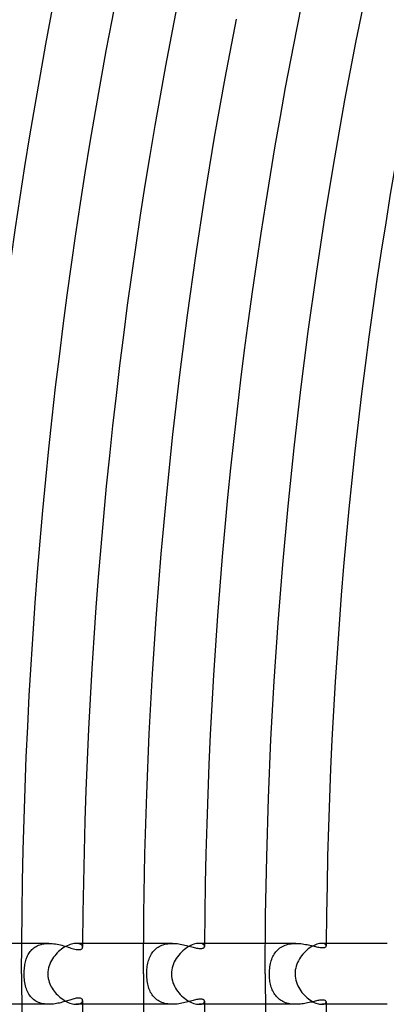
# Model space of a CAD drawing. Header units: millimetres. Extents: x -430 to 430, y -430 to 430.
# Tile 21 of 116: x -333 to -309, y -2 to 63. Entities that reach past the tile are written whole.
import ezdxf

# ---------------------------------------------------------------- set-up
doc = ezdxf.new("R2010")
doc.units = ezdxf.units.MM
doc.layers.add('HIDDEN', color=7, linetype='Continuous')
doc.layers.add('THICK', color=7, linetype='Continuous')

msp = doc.modelspace()

# ---------------------------------------------------------------- linework, layer by layer
at = {"layer": 'HIDDEN'}
for p, q in [((-331.21, 2), (-332.994, 2)), ((-331.712, 1.937), (-331.617, 1.96)), ((-331.617, 1.96), (-331.52, 1.978)), ((-331.52, 1.978), (-331.419, 1.99)), ((-331.419, 1.99), (-331.316, 1.998)), ((-331.316, 1.998), (-331.211, 2)), ((-331.211, 2), (-331.103, 1.998)), ((-331.103, 1.998), (-330.995, 1.991)), ((-330.995, 1.991), (-330.887, 1.979)), ((-330.887, 1.979), (-330.778, 1.964)), ((-330.778, 1.964), (-330.67, 1.945)), ((-330.67, 1.945), (-330.563, 1.924)), ((-329.339, 1.997), (-329.412, 2)), ((-329.272, 1.987), (-329.339, 1.997)), ((-329.213, 1.973), (-329.272, 1.987)), ((-329.161, 1.954), (-329.213, 1.973)), ((-329.117, 1.931), (-329.161, 1.954)), ((-323.103, 2), (-324.994, 2)), ((-323.702, 1.913), (-323.608, 1.94)), ((-323.608, 1.94), (-323.511, 1.962)), ((-323.511, 1.962), (-323.411, 1.979)), ((-323.411, 1.979), (-323.309, 1.991)), ((-323.309, 1.991), (-323.206, 1.998)), ((-323.206, 1.998), (-323.102, 2)), ((-323.102, 2), (-322.997, 1.998)), ((-322.997, 1.998), (-322.892, 1.991)), ((-322.892, 1.991), (-322.787, 1.981)), ((-322.787, 1.981), (-322.683, 1.968)), ((-322.683, 1.968), (-322.58, 1.952)), ((-322.58, 1.952), (-322.479, 1.933)), ((-321.266, 1.995), (-321.349, 2)), ((-321.194, 1.982), (-321.266, 1.995)), ((-321.133, 1.962), (-321.194, 1.982)), ((-321.084, 1.937), (-321.133, 1.962)), ((-314.993, 2), (-316.994, 2)), ((-315.603, 1.914), (-315.506, 1.941)), ((-315.506, 1.941), (-315.407, 1.963)), ((-315.407, 1.963), (-315.305, 1.98)), ((-315.305, 1.98), (-315.201, 1.991)), ((-315.201, 1.991), (-315.097, 1.998)), ((-315.097, 1.998), (-314.992, 2)), ((-314.992, 2), (-314.884, 1.998)), ((-314.884, 1.998), (-314.777, 1.992)), ((-314.777, 1.992), (-314.67, 1.982)), ((-314.67, 1.982), (-314.565, 1.969)), ((-314.565, 1.969), (-314.461, 1.954)), ((-314.461, 1.954), (-314.359, 1.936)), ((-313.22, 1.996), (-313.289, 2)), ((-313.161, 1.986), (-313.22, 1.996)), ((-313.11, 1.971), (-313.161, 1.986)), ((-313.068, 1.951), (-313.11, 1.971)), ((-313.036, 1.928), (-313.068, 1.951)), ((-332.569, 1.261), (-332.527, 1.333)), ((-332.527, 1.333), (-332.482, 1.402)), ((-332.482, 1.402), (-332.433, 1.469)), ((-332.433, 1.469), (-332.379, 1.532)), ((-332.379, 1.532), (-332.322, 1.592)), ((-332.322, 1.592), (-332.261, 1.649)), ((-332.261, 1.649), (-332.195, 1.703)), ((-332.195, 1.703), (-332.126, 1.752)), ((-332.126, 1.752), (-332.051, 1.798)), ((-332.051, 1.798), (-331.972, 1.84)), ((-331.972, 1.84), (-331.889, 1.877)), ((-331.889, 1.877), (-331.803, 1.91)), ((-331.803, 1.91), (-331.712, 1.937)), ((-330.563, 1.924), (-330.457, 1.899)), ((-330.457, 1.899), (-330.352, 1.872)), ((-330.352, 1.872), (-330.249, 1.844)), ((-330.249, 1.844), (-330.148, 1.815)), ((-330.148, 1.815), (-330.049, 1.785)), ((-330.049, 1.785), (-329.953, 1.755)), ((-329.953, 1.755), (-329.859, 1.725)), ((-329.859, 1.725), (-329.767, 1.696)), ((-329.767, 1.696), (-329.678, 1.669)), ((-329.678, 1.669), (-329.591, 1.645)), ((-329.591, 1.645), (-329.509, 1.624)), ((-329.509, 1.624), (-329.43, 1.607)), ((-329.43, 1.607), (-329.356, 1.595)), ((-329.356, 1.595), (-329.288, 1.589)), ((-329.288, 1.589), (-329.226, 1.588)), ((-329.226, 1.588), (-329.171, 1.594)), ((-329.171, 1.594), (-329.123, 1.605)), ((-329.123, 1.605), (-329.083, 1.622)), ((-329.079, 1.905), (-329.117, 1.931)), ((-329.083, 1.622), (-329.051, 1.643)), ((-329.049, 1.877), (-329.079, 1.905)), ((-329.051, 1.643), (-329.026, 1.667)), ((-329.025, 1.847), (-329.049, 1.877)), ((-329.026, 1.667), (-329.009, 1.694)), ((-329.008, 1.816), (-329.025, 1.847)), ((-329.009, 1.694), (-328.999, 1.723)), ((-328.998, 1.784), (-329.008, 1.816)), ((-328.999, 1.723), (-328.995, 1.753)), ((-328.995, 1.753), (-328.998, 1.784)), ((-324.522, 1.225), (-324.477, 1.303)), ((-324.477, 1.303), (-324.428, 1.379)), ((-324.428, 1.379), (-324.375, 1.45)), ((-324.375, 1.45), (-324.317, 1.519)), ((-324.317, 1.519), (-324.255, 1.583)), ((-324.255, 1.583), (-324.189, 1.644)), ((-324.189, 1.644), (-324.118, 1.701)), ((-324.118, 1.701), (-324.043, 1.753)), ((-324.043, 1.753), (-323.964, 1.8)), ((-323.964, 1.8), (-323.881, 1.842)), ((-323.881, 1.842), (-323.794, 1.88)), ((-323.794, 1.88), (-323.702, 1.913)), ((-322.479, 1.933), (-322.379, 1.912)), ((-322.379, 1.912), (-322.281, 1.89)), ((-322.281, 1.89), (-322.185, 1.866)), ((-322.185, 1.866), (-322.091, 1.842)), ((-322.091, 1.842), (-322, 1.817)), ((-322, 1.817), (-321.911, 1.793)), ((-321.911, 1.793), (-321.825, 1.769)), ((-321.825, 1.769), (-321.742, 1.747)), ((-321.742, 1.747), (-321.663, 1.726)), ((-321.663, 1.726), (-321.585, 1.707)), ((-321.585, 1.707), (-321.507, 1.69)), ((-321.507, 1.69), (-321.43, 1.675)), ((-321.43, 1.675), (-321.355, 1.664)), ((-321.355, 1.664), (-321.284, 1.659)), ((-321.284, 1.659), (-321.217, 1.659)), ((-321.217, 1.659), (-321.16, 1.665)), ((-321.16, 1.665), (-321.113, 1.676)), ((-321.113, 1.676), (-321.075, 1.691)), ((-321.045, 1.907), (-321.084, 1.937)), ((-321.075, 1.691), (-321.045, 1.71)), ((-321.017, 1.873), (-321.045, 1.907)), ((-321.045, 1.71), (-321.023, 1.731)), ((-321.023, 1.731), (-321.007, 1.754)), ((-321, 1.839), (-321.017, 1.873)), ((-321.007, 1.754), (-320.998, 1.778)), ((-320.995, 1.803), (-321, 1.839)), ((-320.998, 1.778), (-320.995, 1.803)), ((-316.459, 1.214), (-316.412, 1.295)), ((-316.412, 1.295), (-316.36, 1.372)), ((-316.36, 1.372), (-316.304, 1.446)), ((-316.304, 1.446), (-316.243, 1.516)), ((-316.243, 1.516), (-316.179, 1.582)), ((-316.179, 1.582), (-316.109, 1.644)), ((-316.109, 1.644), (-316.035, 1.701)), ((-316.035, 1.701), (-315.957, 1.753)), ((-315.957, 1.753), (-315.874, 1.801)), ((-315.874, 1.801), (-315.787, 1.844)), ((-315.787, 1.844), (-315.697, 1.882)), ((-315.697, 1.882), (-315.603, 1.914)), ((-314.359, 1.936), (-314.259, 1.916)), ((-314.259, 1.916), (-314.161, 1.896)), ((-314.161, 1.896), (-314.065, 1.874)), ((-314.065, 1.874), (-313.972, 1.853)), ((-313.972, 1.853), (-313.882, 1.831)), ((-313.882, 1.831), (-313.795, 1.81)), ((-313.795, 1.81), (-313.711, 1.791)), ((-313.711, 1.791), (-313.631, 1.772)), ((-313.631, 1.772), (-313.552, 1.756)), ((-313.552, 1.756), (-313.475, 1.742)), ((-313.475, 1.742), (-313.4, 1.731)), ((-313.4, 1.731), (-313.329, 1.723)), ((-313.329, 1.723), (-313.262, 1.72)), ((-313.262, 1.72), (-313.2, 1.721)), ((-313.2, 1.721), (-313.146, 1.728)), ((-313.146, 1.728), (-313.1, 1.739)), ((-313.1, 1.739), (-313.062, 1.755)), ((-313.062, 1.755), (-313.033, 1.774)), ((-313.013, 1.902), (-313.036, 1.928)), ((-313.033, 1.774), (-313.012, 1.797)), ((-312.999, 1.875), (-313.013, 1.902)), ((-313.012, 1.797), (-312.999, 1.821)), ((-312.995, 1.847), (-312.999, 1.875)), ((-312.999, 1.821), (-312.995, 1.847)), ((-332.784, 0.611), (-332.767, 0.701)), ((-332.767, 0.701), (-332.748, 0.787)), ((-332.748, 0.787), (-332.726, 0.87)), ((-332.726, 0.87), (-332.701, 0.953)), ((-332.701, 0.953), (-332.673, 1.033)), ((-332.673, 1.033), (-332.641, 1.111)), ((-332.641, 1.111), (-332.607, 1.187)), ((-332.607, 1.187), (-332.569, 1.261)), ((-324.731, 0.602), (-324.712, 0.698)), ((-324.712, 0.698), (-324.689, 0.792)), ((-324.689, 0.792), (-324.663, 0.883)), ((-324.663, 0.883), (-324.633, 0.973)), ((-324.633, 0.973), (-324.6, 1.06)), ((-324.6, 1.06), (-324.563, 1.144)), ((-324.563, 1.144), (-324.522, 1.225)), ((-316.679, 0.566), (-316.659, 0.669)), ((-316.659, 0.669), (-316.634, 0.768)), ((-316.634, 0.768), (-316.607, 0.862)), ((-316.607, 0.862), (-316.576, 0.954)), ((-316.576, 0.954), (-316.541, 1.044)), ((-316.541, 1.044), (-316.502, 1.131)), ((-316.502, 1.131), (-316.459, 1.214)), ((-332.835, 0), (-332.833, 0.108)), ((-332.833, -0.118), (-332.835, 0)), ((-332.833, 0.108), (-332.829, 0.215)), ((-332.829, 0.215), (-332.822, 0.319)), ((-332.822, 0.319), (-332.812, 0.42)), ((-332.812, 0.42), (-332.799, 0.518)), ((-332.799, 0.518), (-332.784, 0.611)), ((-324.784, 0), (-324.783, 0.102)), ((-324.782, -0.116), (-324.784, 0)), ((-324.783, 0.102), (-324.778, 0.203)), ((-324.778, 0.203), (-324.771, 0.304)), ((-324.771, 0.304), (-324.761, 0.404)), ((-324.761, 0.404), (-324.748, 0.504)), ((-324.748, 0.504), (-324.731, 0.602)), ((-316.729, 0), (-316.727, 0.118)), ((-316.727, -0.1), (-316.729, 0)), ((-316.727, 0.118), (-316.72, 0.236)), ((-316.72, 0.236), (-316.71, 0.35)), ((-316.71, 0.35), (-316.697, 0.46)), ((-316.697, 0.46), (-316.679, 0.566)), ((-332.828, -0.234), (-332.833, -0.118)), ((-332.819, -0.349), (-332.828, -0.234)), ((-332.807, -0.462), (-332.819, -0.349)), ((-332.791, -0.573), (-332.807, -0.462)), ((-332.771, -0.681), (-332.791, -0.573)), ((-324.776, -0.232), (-324.782, -0.116)), ((-324.767, -0.346), (-324.776, -0.232)), ((-324.754, -0.457), (-324.767, -0.346)), ((-324.738, -0.564), (-324.754, -0.457)), ((-324.718, -0.667), (-324.738, -0.564)), ((-316.723, -0.2), (-316.727, -0.1)), ((-316.716, -0.299), (-316.723, -0.2)), ((-316.705, -0.397), (-316.716, -0.299)), ((-316.692, -0.494), (-316.705, -0.397)), ((-316.675, -0.59), (-316.692, -0.494)), ((-316.655, -0.684), (-316.675, -0.59)), ((-332.748, -0.786), (-332.771, -0.681)), ((-332.721, -0.887), (-332.748, -0.786)), ((-332.69, -0.985), (-332.721, -0.887)), ((-332.654, -1.08), (-332.69, -0.985)), ((-332.615, -1.17), (-332.654, -1.08)), ((-332.571, -1.257), (-332.615, -1.17)), ((-332.523, -1.34), (-332.571, -1.257)), ((-324.695, -0.767), (-324.718, -0.667)), ((-324.669, -0.863), (-324.695, -0.767)), ((-324.639, -0.955), (-324.669, -0.863)), ((-324.606, -1.044), (-324.639, -0.955)), ((-324.569, -1.131), (-324.606, -1.044)), ((-324.528, -1.214), (-324.569, -1.131)), ((-324.482, -1.294), (-324.528, -1.214)), ((-316.632, -0.777), (-316.655, -0.684)), ((-316.606, -0.867), (-316.632, -0.777)), ((-316.576, -0.955), (-316.606, -0.867)), ((-316.542, -1.041), (-316.576, -0.955)), ((-316.505, -1.124), (-316.542, -1.041)), ((-316.464, -1.204), (-316.505, -1.124)), ((-316.42, -1.282), (-316.464, -1.204)), ((-316.371, -1.356), (-316.42, -1.282)), ((-332.47, -1.419), (-332.523, -1.34)), ((-332.413, -1.493), (-332.47, -1.419)), ((-332.351, -1.563), (-332.413, -1.493)), ((-332.284, -1.628), (-332.351, -1.563)), ((-332.213, -1.689), (-332.284, -1.628)), ((-332.138, -1.744), (-332.213, -1.689)), ((-332.059, -1.794), (-332.138, -1.744)), ((-331.976, -1.838), (-332.059, -1.794)), ((-331.888, -1.878), (-331.976, -1.838)), ((-331.797, -1.911), (-331.888, -1.878)), ((-331.703, -1.94), (-331.797, -1.911)), ((-330.616, -1.935), (-330.712, -1.953)), ((-330.522, -1.915), (-330.616, -1.935)), ((-330.43, -1.893), (-330.522, -1.915)), ((-330.34, -1.869), (-330.43, -1.893)), ((-330.252, -1.845), (-330.34, -1.869)), ((-330.165, -1.82), (-330.252, -1.845)), ((-330.082, -1.795), (-330.165, -1.82)), ((-330, -1.769), (-330.082, -1.795)), ((-329.921, -1.744), (-330, -1.769)), ((-329.844, -1.72), (-329.921, -1.744)), ((-329.77, -1.697), (-329.844, -1.72)), ((-329.698, -1.676), (-329.77, -1.697)), ((-329.629, -1.656), (-329.698, -1.676)), ((-329.557, -1.636), (-329.629, -1.656)), ((-329.483, -1.618), (-329.557, -1.636)), ((-329.409, -1.603), (-329.483, -1.618)), ((-329.335, -1.593), (-329.409, -1.603)), ((-329.264, -1.588), (-329.335, -1.593)), ((-329.2, -1.59), (-329.264, -1.588)), ((-329.145, -1.599), (-329.2, -1.59)), ((-329.15, -1.949), (-329.103, -1.923)), ((-329.099, -1.614), (-329.145, -1.599)), ((-329.103, -1.923), (-329.065, -1.893)), ((-329.061, -1.635), (-329.099, -1.614)), ((-329.065, -1.893), (-329.035, -1.86)), ((-329.032, -1.66), (-329.061, -1.635)), ((-329.035, -1.86), (-329.013, -1.826)), ((-329.012, -1.689), (-329.032, -1.66)), ((-329.013, -1.826), (-329, -1.789)), ((-328.999, -1.72), (-329.012, -1.689)), ((-329, -1.789), (-328.995, -1.753)), ((-328.995, -1.753), (-328.999, -1.72)), ((-324.433, -1.371), (-324.482, -1.294)), ((-324.379, -1.445), (-324.433, -1.371)), ((-324.321, -1.515), (-324.379, -1.445)), ((-324.258, -1.58), (-324.321, -1.515)), ((-324.191, -1.642), (-324.258, -1.58)), ((-324.12, -1.699), (-324.191, -1.642)), ((-324.044, -1.752), (-324.12, -1.699)), ((-323.964, -1.8), (-324.044, -1.752)), ((-323.879, -1.843), (-323.964, -1.8)), ((-323.792, -1.881), (-323.879, -1.843)), ((-323.701, -1.913), (-323.792, -1.881)), ((-323.606, -1.941), (-323.701, -1.913)), ((-322.478, -1.933), (-322.579, -1.952)), ((-322.378, -1.912), (-322.478, -1.933)), ((-322.281, -1.89), (-322.378, -1.912)), ((-322.185, -1.866), (-322.281, -1.89)), ((-322.092, -1.842), (-322.185, -1.866)), ((-322.002, -1.818), (-322.092, -1.842)), ((-321.914, -1.794), (-322.002, -1.818)), ((-321.829, -1.77), (-321.914, -1.794)), ((-321.746, -1.748), (-321.829, -1.77)), ((-321.664, -1.726), (-321.746, -1.748)), ((-321.586, -1.707), (-321.664, -1.726)), ((-321.51, -1.69), (-321.586, -1.707)), ((-321.437, -1.676), (-321.51, -1.69)), ((-321.368, -1.666), (-321.437, -1.676)), ((-321.304, -1.66), (-321.368, -1.666)), ((-321.245, -1.658), (-321.304, -1.66)), ((-321.193, -1.661), (-321.245, -1.658)), ((-321.146, -1.667), (-321.193, -1.661)), ((-321.106, -1.678), (-321.146, -1.667)), ((-321.134, -1.963), (-321.084, -1.937)), ((-321.071, -1.693), (-321.106, -1.678)), ((-321.084, -1.937), (-321.045, -1.907)), ((-321.044, -1.711), (-321.071, -1.693)), ((-321.045, -1.907), (-321.017, -1.874)), ((-321.022, -1.732), (-321.044, -1.711)), ((-321.007, -1.754), (-321.022, -1.732)), ((-321.017, -1.874), (-321, -1.839)), ((-320.998, -1.778), (-321.007, -1.754)), ((-321, -1.839), (-320.995, -1.803)), ((-320.995, -1.803), (-320.998, -1.778)), ((-316.319, -1.427), (-316.371, -1.356)), ((-316.262, -1.495), (-316.319, -1.427)), ((-316.202, -1.559), (-316.262, -1.495)), ((-316.137, -1.62), (-316.202, -1.559)), ((-316.068, -1.677), (-316.137, -1.62)), ((-315.995, -1.729), (-316.068, -1.677)), ((-315.918, -1.777), (-315.995, -1.729)), ((-315.838, -1.82), (-315.918, -1.777)), ((-315.754, -1.859), (-315.838, -1.82)), ((-315.667, -1.893), (-315.754, -1.859)), ((-315.576, -1.923), (-315.667, -1.893)), ((-315.482, -1.947), (-315.576, -1.923)), ((-314.31, -1.926), (-314.403, -1.944)), ((-314.218, -1.908), (-314.31, -1.926)), ((-314.128, -1.888), (-314.218, -1.908)), ((-314.041, -1.869), (-314.128, -1.888)), ((-313.955, -1.849), (-314.041, -1.869)), ((-313.872, -1.829), (-313.955, -1.849)), ((-313.792, -1.81), (-313.872, -1.829)), ((-313.715, -1.791), (-313.792, -1.81)), ((-313.64, -1.775), (-313.715, -1.791)), ((-313.569, -1.759), (-313.64, -1.775)), ((-313.501, -1.746), (-313.569, -1.759)), ((-313.436, -1.736), (-313.501, -1.746)), ((-313.376, -1.728), (-313.436, -1.736)), ((-313.319, -1.722), (-313.376, -1.728)), ((-313.267, -1.72), (-313.319, -1.722)), ((-313.219, -1.72), (-313.267, -1.72)), ((-313.175, -1.723), (-313.219, -1.72)), ((-313.136, -1.73), (-313.175, -1.723)), ((-313.102, -1.739), (-313.136, -1.73)), ((-313.072, -1.75), (-313.102, -1.739)), ((-313.048, -1.763), (-313.072, -1.75)), ((-313.068, -1.951), (-313.036, -1.928)), ((-313.029, -1.778), (-313.048, -1.763)), ((-313.036, -1.928), (-313.013, -1.902)), ((-313.014, -1.794), (-313.029, -1.778)), ((-313.003, -1.811), (-313.014, -1.794)), ((-313.013, -1.902), (-312.999, -1.875)), ((-312.997, -1.829), (-313.003, -1.811)), ((-312.999, -1.875), (-312.995, -1.847)), ((-312.995, -1.847), (-312.997, -1.829)), ((-331.21, -2), (-332.994, -2)), ((-331.607, -1.962), (-331.703, -1.94)), ((-331.509, -1.979), (-331.607, -1.962)), ((-331.409, -1.991), (-331.509, -1.979)), ((-331.308, -1.998), (-331.409, -1.991)), ((-331.208, -2), (-331.308, -1.998)), ((-331.107, -1.998), (-331.208, -2)), ((-331.007, -1.992), (-331.107, -1.998)), ((-330.907, -1.982), (-331.007, -1.992)), ((-330.809, -1.969), (-330.907, -1.982)), ((-330.712, -1.953), (-330.809, -1.969)), ((-329.413, -2), (-329.337, -1.997)), ((-329.337, -1.997), (-329.267, -1.986)), ((-329.267, -1.986), (-329.205, -1.97)), ((-329.205, -1.97), (-329.15, -1.949)), ((-323.103, -2), (-324.994, -2)), ((-323.508, -1.963), (-323.606, -1.941)), ((-323.409, -1.979), (-323.508, -1.963)), ((-323.307, -1.991), (-323.409, -1.979)), ((-323.205, -1.998), (-323.307, -1.991)), ((-323.101, -2), (-323.205, -1.998)), ((-322.996, -1.998), (-323.101, -2)), ((-322.89, -1.991), (-322.996, -1.998)), ((-322.786, -1.981), (-322.89, -1.991)), ((-322.682, -1.968), (-322.786, -1.981)), ((-322.579, -1.952), (-322.682, -1.968)), ((-321.349, -2), (-321.267, -1.995)), ((-321.267, -1.995), (-321.195, -1.983)), ((-321.195, -1.983), (-321.134, -1.963)), ((-314.993, -2), (-316.994, -2)), ((-315.387, -1.967), (-315.482, -1.947)), ((-315.29, -1.982), (-315.387, -1.967)), ((-315.191, -1.992), (-315.29, -1.982)), ((-315.091, -1.998), (-315.191, -1.992)), ((-314.992, -2), (-315.091, -1.998)), ((-314.892, -1.998), (-314.992, -2)), ((-314.792, -1.993), (-314.892, -1.998)), ((-314.693, -1.984), (-314.792, -1.993)), ((-314.595, -1.973), (-314.693, -1.984)), ((-314.498, -1.959), (-314.595, -1.973)), ((-314.403, -1.944), (-314.498, -1.959)), ((-313.288, -2), (-313.22, -1.996)), ((-313.22, -1.996), (-313.161, -1.987)), ((-313.161, -1.987), (-313.11, -1.971)), ((-313.11, -1.971), (-313.068, -1.951))]:
    msp.add_line(p, q, dxfattribs=at)
for radius, start, end in [(329, 179.65172, 179.69463), (321, 179.64301, 179.67813), (313, 179.6339, 179.66192), (329, 180.30537, 180.34828), (321, 180.32187, 180.35699), (313, 180.33808, 180.3661)]:
    msp.add_arc((0, 0), radius, start, end, dxfattribs=at)
at = {"layer": 'THICK'}
for p, q in [((-311.049, 61.136), (-310.284, 64.905)), ((-327.064, 62.598), (-326.676, 64.591)), ((-327.439, 60.601), (-327.064, 62.598)), ((-319.635, 58.807), (-318.899, 62.679)), ((-311.767, 57.359), (-311.049, 61.136)), ((-327.803, 58.603), (-327.439, 60.601)), ((-328.154, 56.602), (-327.803, 58.603)), ((-320.325, 54.925), (-319.635, 58.807)), ((-312.44, 53.573), (-311.767, 57.359)), ((-328.493, 54.599), (-328.154, 56.602)), ((-328.82, 52.594), (-328.493, 54.599)), ((-320.968, 51.036), (-320.325, 54.925)), ((-313.067, 49.78), (-312.44, 53.573)), ((-329.135, 50.587), (-328.82, 52.594)), ((-329.438, 48.579), (-329.135, 50.587)), ((-321.563, 47.139), (-320.968, 51.036)), ((-313.648, 45.979), (-313.067, 49.78)), ((-329.728, 46.568), (-329.438, 48.579)), ((-330.006, 44.556), (-329.728, 46.568)), ((-322.111, 43.235), (-321.563, 47.139)), ((-314.182, 42.171), (-313.648, 45.979)), ((-330.271, 42.542), (-330.006, 44.556)), ((-322.612, 39.325), (-322.111, 43.235)), ((-330.525, 40.526), (-330.271, 42.542)), ((-314.671, 38.357), (-314.182, 42.171)), ((-330.766, 38.509), (-330.525, 40.526)), ((-323.065, 35.409), (-322.612, 39.325)), ((-330.995, 36.491), (-330.766, 38.509)), ((-315.113, 34.537), (-314.671, 38.357)), ((-331.211, 34.471), (-330.995, 36.491)), ((-323.471, 31.488), (-323.065, 35.409)), ((-331.415, 32.45), (-331.211, 34.471)), ((-315.509, 30.713), (-315.113, 34.537)), ((-331.607, 30.428), (-331.415, 32.45)), ((-323.829, 27.562), (-323.471, 31.488)), ((-331.786, 28.404), (-331.607, 30.428)), ((-315.858, 26.883), (-315.509, 30.713)), ((-331.953, 26.38), (-331.786, 28.404)), ((-324.14, 23.632), (-323.829, 27.562)), ((-316.161, 23.05), (-315.858, 26.883)), ((-332.108, 24.355), (-331.953, 26.38)), ((-332.251, 22.328), (-332.108, 24.355)), ((-324.402, 19.699), (-324.14, 23.632)), ((-316.417, 19.214), (-316.161, 23.05)), ((-332.381, 20.301), (-332.251, 22.328)), ((-332.498, 18.273), (-332.381, 20.301)), ((-324.618, 15.762), (-324.402, 19.699)), ((-316.627, 15.374), (-316.417, 19.214)), ((-332.604, 16.244), (-332.498, 18.273)), ((-332.696, 14.215), (-332.604, 16.244)), ((-324.785, 11.824), (-324.618, 15.762)), ((-316.79, 11.533), (-316.627, 15.374)), ((-332.777, 12.185), (-332.696, 14.215)), ((-332.845, 10.155), (-332.777, 12.185)), ((-324.904, 7.884), (-324.785, 11.824)), ((-316.907, 7.689), (-316.79, 11.533)), ((-332.901, 8.125), (-332.845, 10.155)), ((-332.944, 6.094), (-332.901, 8.125)), ((-324.976, 3.942), (-324.904, 7.884)), ((-316.977, 3.845), (-316.907, 7.689)), ((-332.975, 4.063), (-332.944, 6.094)), ((-332.994, 2.031), (-332.975, 4.063)), ((-325, 0), (-324.976, 3.942)), ((-317, 0), (-316.977, 3.845)), ((-332.994, 2), (-337.479, 2)), ((-333, 0), (-332.994, 2.031)), ((-329.73, 1.952), (-329.819, 1.924)), ((-329.643, 1.974), (-329.73, 1.952)), ((-329.561, 1.989), (-329.643, 1.974)), ((-329.484, 1.997), (-329.561, 1.989)), ((-329.412, 2), (-329.484, 1.997)), ((-324.994, 2), (-329.413, 2)), ((-321.603, 1.966), (-321.699, 1.938)), ((-321.512, 1.985), (-321.603, 1.966)), ((-321.427, 1.996), (-321.512, 1.985)), ((-321.349, 2), (-321.427, 1.996)), ((-316.994, 2), (-321.349, 2)), ((-313.606, 1.944), (-313.697, 1.911)), ((-313.518, 1.969), (-313.606, 1.944)), ((-313.436, 1.987), (-313.518, 1.969)), ((-313.359, 1.997), (-313.436, 1.987)), ((-313.289, 2), (-313.359, 1.997)), ((-308.994, 2), (-313.289, 2)), ((-330.663, 1.371), (-330.748, 1.28)), ((-330.575, 1.457), (-330.663, 1.371)), ((-330.484, 1.536), (-330.575, 1.457)), ((-330.39, 1.611), (-330.484, 1.536)), ((-330.295, 1.679), (-330.39, 1.611)), ((-330.199, 1.741), (-330.295, 1.679)), ((-330.103, 1.797), (-330.199, 1.741)), ((-330.007, 1.846), (-330.103, 1.797)), ((-329.912, 1.889), (-330.007, 1.846)), ((-329.819, 1.924), (-329.912, 1.889)), ((-322.6, 1.331), (-322.687, 1.231)), ((-322.508, 1.426), (-322.6, 1.331)), ((-322.411, 1.516), (-322.508, 1.426)), ((-322.312, 1.598), (-322.411, 1.516)), ((-322.211, 1.674), (-322.312, 1.598)), ((-322.108, 1.743), (-322.211, 1.674)), ((-322.004, 1.804), (-322.108, 1.743)), ((-321.9, 1.857), (-322.004, 1.804)), ((-321.798, 1.902), (-321.9, 1.857)), ((-321.699, 1.938), (-321.798, 1.902)), ((-314.454, 1.382), (-314.539, 1.288)), ((-314.365, 1.471), (-314.454, 1.382)), ((-314.273, 1.554), (-314.365, 1.471)), ((-314.179, 1.631), (-314.273, 1.554)), ((-314.083, 1.702), (-314.179, 1.631)), ((-313.986, 1.765), (-314.083, 1.702)), ((-313.888, 1.821), (-313.986, 1.765)), ((-313.792, 1.87), (-313.888, 1.821)), ((-313.697, 1.911), (-313.792, 1.87)), ((-331.102, 0.756), (-331.154, 0.638)), ((-331.043, 0.87), (-331.102, 0.756)), ((-330.977, 0.979), (-331.043, 0.87)), ((-330.906, 1.084), (-330.977, 0.979)), ((-330.83, 1.185), (-330.906, 1.084)), ((-330.748, 1.28), (-330.83, 1.185)), ((-323.032, 0.657), (-323.078, 0.53)), ((-322.977, 0.78), (-323.032, 0.657)), ((-322.915, 0.899), (-322.977, 0.78)), ((-322.846, 1.014), (-322.915, 0.899)), ((-322.769, 1.125), (-322.846, 1.014)), ((-322.687, 1.231), (-322.769, 1.125)), ((-314.882, 0.749), (-314.931, 0.629)), ((-314.826, 0.864), (-314.882, 0.749)), ((-314.763, 0.976), (-314.826, 0.864)), ((-314.694, 1.085), (-314.763, 0.976)), ((-314.619, 1.188), (-314.694, 1.085)), ((-314.539, 1.288), (-314.619, 1.188)), ((-331.277, 0.131), (-331.282, 0)), ((-331.261, 0.261), (-331.277, 0.131)), ((-331.235, 0.389), (-331.261, 0.261)), ((-331.199, 0.515), (-331.235, 0.389)), ((-331.154, 0.638), (-331.199, 0.515)), ((-323.157, 0.135), (-323.163, 0)), ((-323.141, 0.268), (-323.157, 0.135)), ((-323.114, 0.4), (-323.141, 0.268)), ((-323.078, 0.53), (-323.114, 0.4)), ((-315.042, 0.129), (-315.047, 0)), ((-315.028, 0.256), (-315.042, 0.129)), ((-315.005, 0.383), (-315.028, 0.256)), ((-314.972, 0.507), (-315.005, 0.383)), ((-314.931, 0.629), (-314.972, 0.507)), ((-331.282, 0), (-331.274, -0.158)), ((-331.274, -0.158), (-331.253, -0.303)), ((-331.253, -0.303), (-331.223, -0.436)), ((-331.223, -0.436), (-331.186, -0.554)), ((-331.186, -0.554), (-331.146, -0.658)), ((-323.163, 0), (-323.155, -0.158)), ((-323.155, -0.158), (-323.134, -0.308)), ((-323.134, -0.308), (-323.102, -0.449)), ((-323.102, -0.449), (-323.061, -0.58)), ((-323.061, -0.58), (-323.013, -0.702)), ((-315.047, 0), (-315.041, -0.148)), ((-315.041, -0.148), (-315.023, -0.29)), ((-315.023, -0.29), (-314.995, -0.425)), ((-314.995, -0.425), (-314.958, -0.553)), ((-314.958, -0.553), (-314.914, -0.674)), ((-331.146, -0.658), (-331.101, -0.758)), ((-331.101, -0.758), (-331.051, -0.856)), ((-331.051, -0.856), (-330.995, -0.951)), ((-330.995, -0.951), (-330.934, -1.044)), ((-330.934, -1.044), (-330.869, -1.134)), ((-330.869, -1.134), (-330.799, -1.222)), ((-330.799, -1.222), (-330.725, -1.306)), ((-323.013, -0.702), (-322.958, -0.82)), ((-322.958, -0.82), (-322.895, -0.934)), ((-322.895, -0.934), (-322.826, -1.045)), ((-322.826, -1.045), (-322.75, -1.151)), ((-322.75, -1.151), (-322.669, -1.253)), ((-322.669, -1.253), (-322.583, -1.35)), ((-314.914, -0.674), (-314.863, -0.789)), ((-314.863, -0.789), (-314.806, -0.902)), ((-314.806, -0.902), (-314.742, -1.011)), ((-314.742, -1.011), (-314.672, -1.116)), ((-314.672, -1.116), (-314.597, -1.216)), ((-314.597, -1.216), (-314.517, -1.313)), ((-330.725, -1.306), (-330.648, -1.387)), ((-330.648, -1.387), (-330.566, -1.464)), ((-330.566, -1.464), (-330.482, -1.538)), ((-330.482, -1.538), (-330.395, -1.607)), ((-330.395, -1.607), (-330.306, -1.672)), ((-330.306, -1.672), (-330.214, -1.732)), ((-330.214, -1.732), (-330.121, -1.787)), ((-330.121, -1.787), (-330.028, -1.836)), ((-330.028, -1.836), (-329.935, -1.879)), ((-329.935, -1.879), (-329.842, -1.916)), ((-329.842, -1.916), (-329.75, -1.946)), ((-322.583, -1.35), (-322.492, -1.441)), ((-322.492, -1.441), (-322.398, -1.527)), ((-322.398, -1.527), (-322.301, -1.607)), ((-322.301, -1.607), (-322.201, -1.681)), ((-322.201, -1.681), (-322.099, -1.748)), ((-322.099, -1.748), (-321.997, -1.808)), ((-321.997, -1.808), (-321.895, -1.859)), ((-321.895, -1.859), (-321.795, -1.903)), ((-321.795, -1.903), (-321.697, -1.939)), ((-321.697, -1.939), (-321.602, -1.966)), ((-314.517, -1.313), (-314.433, -1.404)), ((-314.433, -1.404), (-314.345, -1.49)), ((-314.345, -1.49), (-314.255, -1.57)), ((-314.255, -1.57), (-314.162, -1.644)), ((-314.162, -1.644), (-314.067, -1.712)), ((-314.067, -1.712), (-313.971, -1.774)), ((-313.971, -1.774), (-313.876, -1.828)), ((-313.876, -1.828), (-313.781, -1.875)), ((-313.781, -1.875), (-313.689, -1.915)), ((-313.689, -1.915), (-313.599, -1.946)), ((-332.994, -2), (-337.479, -2)), ((-329.75, -1.946), (-329.66, -1.97)), ((-329.66, -1.97), (-329.574, -1.987)), ((-329.574, -1.987), (-329.491, -1.997)), ((-329.491, -1.997), (-329.413, -2)), ((-324.994, -2), (-329.413, -2)), ((-321.602, -1.966), (-321.512, -1.985)), ((-321.512, -1.985), (-321.427, -1.996)), ((-321.427, -1.996), (-321.349, -2)), ((-316.994, -2), (-321.349, -2)), ((-313.599, -1.946), (-313.514, -1.971)), ((-313.514, -1.971), (-313.433, -1.987)), ((-313.433, -1.987), (-313.358, -1.997)), ((-313.358, -1.997), (-313.288, -2)), ((-308.994, -2), (-313.289, -2))]:
    msp.add_line(p, q, dxfattribs=at)
for radius, start, end in [(390, 135.29333, 179.70667), (386, 135.29688, 179.70311), (381, 135.06907, 179.93098), (377, 135.30398, 179.69607), (369, 135.31057, 179.68948), (361, 135.31745, 179.68254), (353, 135.32461, 179.67538), (345, 135.33217, 179.66788), (337, 135.34002, 179.65997), (329, 135.34833, 179.65172), (321, 135.35698, 179.64301), (313, 135.36609, 179.6339), (373, 179.99998, 0), (365, 179.99998, 0), (357, 179.99998, 0), (349, 179.99998, 0), (341, 179.99998, 0), (333, 179.99998, 0), (325, 179.99998, 0), (317, 179.99998, 0), (381, 180.06902, 224.93093), (390, 180.29333, 224.70667), (377, 180.30393, 224.69602), (369, 180.31052, 224.68943), (353, 180.32462, 224.67539), (345, 180.33212, 224.66783), (337, 180.34003, 224.65998), (329, 180.34828, 224.65167), (321, 180.35699, 224.64302), (313, 180.3661, 224.63391)]:
    msp.add_arc((0, 0), radius, start, end, dxfattribs=at)

doc.saveas('drawing.dxf')
